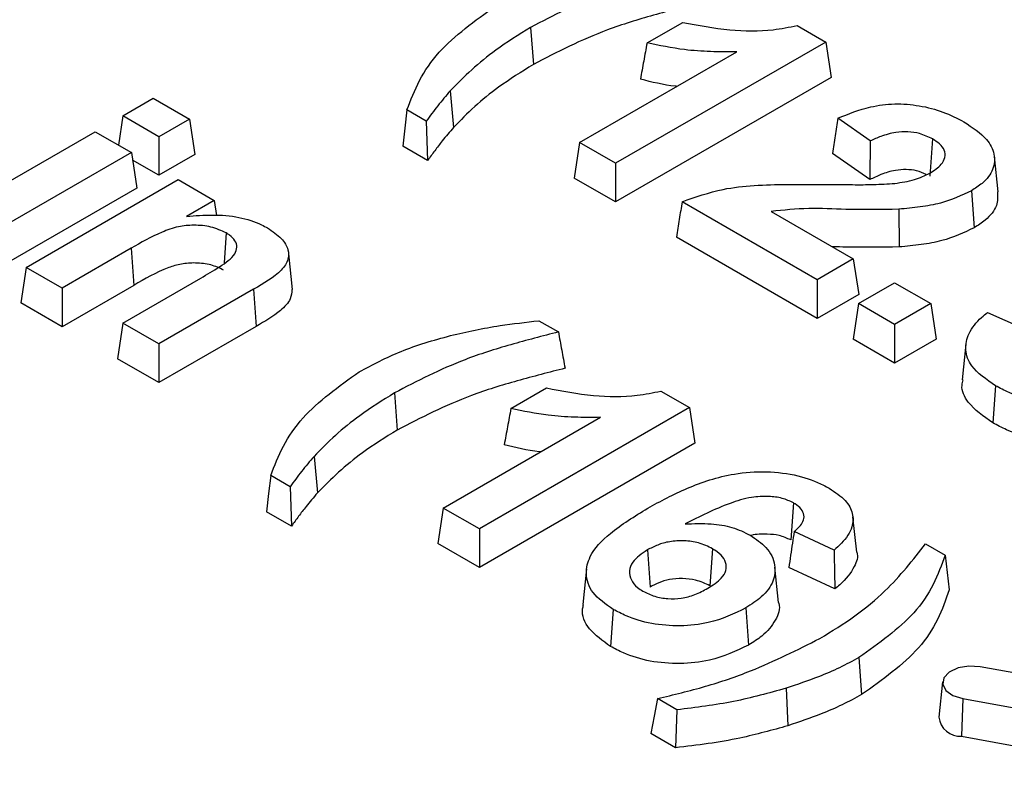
# Model space of a CAD drawing. Header units: inches. Extents: x 0.3 to 33.8, y 0.2 to 21.7.
# Tile 172 of 192: x 30.2764 to 30.3216, y 18.8094 to 18.8446. Entities that reach past the tile are written whole.
import ezdxf

# ---------------------------------------------------------------- set-up
doc = ezdxf.new("R2010")
doc.units = ezdxf.units.IN
doc.header["$MEASUREMENT"] = 0

msp = doc.modelspace()

# ---------------------------------------------------------------- linework, layer by layer
at = {"color": 7, "linetype": 'Continuous', "lineweight": 25}
for p, q in [((30.29986964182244, 18.8442753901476), (30.29999350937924, 18.84257095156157)), ((30.30521628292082, 18.84355938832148), (30.3068533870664, 18.84450446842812)), ((30.31210364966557, 18.84436025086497), (30.31342131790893, 18.84359957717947)), ((30.31342131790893, 18.84359957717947), (30.30376927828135, 18.8380275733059)), ((30.31342131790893, 18.84359957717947), (30.31366877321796, 18.8419664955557)), ((30.3021129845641, 18.83898373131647), (30.30933901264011, 18.84315522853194)), ((30.31366877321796, 18.8419664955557), (30.30376927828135, 18.83625163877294)), ((30.28113548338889, 18.84020834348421), (30.28253794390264, 18.84101796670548)), ((30.28253794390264, 18.84101796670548), (30.28419423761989, 18.84006180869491)), ((30.29617655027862, 18.84136112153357), (30.29633077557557, 18.83968032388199)), ((30.28113548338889, 18.84020834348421), (30.28093233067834, 18.83886763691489)), ((30.28279177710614, 18.83925218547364), (30.28113548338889, 18.84020834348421)), ((30.29507771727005, 18.83996787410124), (30.29418561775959, 18.84048287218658)), ((30.31546697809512, 18.83905456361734), (30.31397724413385, 18.8401012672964)), ((30.28419423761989, 18.84006180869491), (30.28279177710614, 18.83925218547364)), ((30.28419423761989, 18.84006180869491), (30.28444169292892, 18.83842872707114)), ((30.27288590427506, 18.83544596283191), (30.27987269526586, 18.83947935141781)), ((30.27987269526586, 18.83947935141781), (30.28152898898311, 18.83852319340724)), ((30.28279177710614, 18.83925218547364), (30.28279177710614, 18.83747625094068)), ((30.29513894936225, 18.83815659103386), (30.29399669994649, 18.83881599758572)), ((30.3021129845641, 18.83898373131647), (30.30186552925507, 18.8373506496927)), ((30.30376927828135, 18.8380275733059), (30.3021129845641, 18.83898373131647)), ((30.31833008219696, 18.83914671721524), (30.31820604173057, 18.83744223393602)), ((30.28152898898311, 18.83852319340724), (30.2745421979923, 18.83448980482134)), ((30.28152898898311, 18.83852319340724), (30.28177644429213, 18.83689011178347)), ((30.28444169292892, 18.83842872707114), (30.28279177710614, 18.83747625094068)), ((30.31544560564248, 18.83727738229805), (30.31372826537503, 18.83848400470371)), ((30.32134340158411, 18.83671164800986), (30.32116876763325, 18.83833838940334)), ((30.28279177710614, 18.83747625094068), (30.28158178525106, 18.83817476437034)), ((30.30376927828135, 18.8380275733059), (30.30376927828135, 18.83625163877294)), ((30.2766934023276, 18.83324794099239), (30.2836801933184, 18.83728132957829)), ((30.2836801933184, 18.83728132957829), (30.28533648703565, 18.83632517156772)), ((30.30376927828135, 18.83625163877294), (30.30186552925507, 18.8373506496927)), ((30.28177644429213, 18.83689011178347), (30.2745421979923, 18.83271387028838)), ((30.32011709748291, 18.83676796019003), (30.3202406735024, 18.83506333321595)), ((30.28533648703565, 18.83632517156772), (30.28406219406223, 18.83558953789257)), ((30.28533648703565, 18.83632517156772), (30.28544082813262, 18.83563657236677)), ((30.3130341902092, 18.8326790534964), (30.30682711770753, 18.83626232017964)), ((30.31091493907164, 18.83581478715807), (30.31469048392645, 18.83363521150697)), ((30.31677608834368, 18.83591742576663), (30.31679806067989, 18.83418412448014)), ((30.28588748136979, 18.83482757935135), (30.28578823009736, 18.83345265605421)), ((30.3130341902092, 18.83090311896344), (30.30656144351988, 18.83463975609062)), ((30.28152011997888, 18.83412202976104), (30.27834969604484, 18.83229178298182)), ((30.28152011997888, 18.83412202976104), (30.28164357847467, 18.83241736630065)), ((30.28892983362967, 18.83223573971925), (30.28875517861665, 18.83386599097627)), ((30.31469048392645, 18.83363521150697), (30.3130341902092, 18.8326790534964)), ((30.31469048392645, 18.83363521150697), (30.31493793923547, 18.8320021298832)), ((30.2766934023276, 18.83324794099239), (30.27644594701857, 18.83161485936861)), ((30.27834969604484, 18.83229178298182), (30.2766934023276, 18.83324794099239)), ((30.28164357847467, 18.83241736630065), (30.27834969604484, 18.83051584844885)), ((30.28113548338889, 18.83068358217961), (30.28472406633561, 18.83275522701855)), ((30.3130341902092, 18.8326790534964), (30.3130341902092, 18.83090311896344)), ((30.31493156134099, 18.83158372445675), (30.31658785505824, 18.83253988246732)), ((30.31658785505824, 18.83253988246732), (30.31824414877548, 18.83158372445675)), ((30.27834969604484, 18.83229178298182), (30.27834969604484, 18.83051584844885)), ((30.28714134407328, 18.83223837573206), (30.28279177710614, 18.82972742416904)), ((30.28714134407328, 18.83223837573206), (30.28726558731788, 18.83053416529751)), ((30.31493793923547, 18.8320021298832), (30.3130341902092, 18.83090311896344)), ((30.27834969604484, 18.83051584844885), (30.27644594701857, 18.83161485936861)), ((30.31493156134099, 18.83158372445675), (30.31468410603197, 18.82995064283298)), ((30.31658785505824, 18.83062756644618), (30.31493156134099, 18.83158372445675)), ((30.31824414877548, 18.83158372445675), (30.31658785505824, 18.83062756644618)), ((30.31824414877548, 18.83158372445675), (30.31849160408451, 18.82995064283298)), ((30.32084916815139, 18.83117119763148), (30.32243940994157, 18.83046412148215)), ((30.28113548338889, 18.83068358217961), (30.28088802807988, 18.82905050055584)), ((30.28279177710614, 18.82972742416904), (30.28113548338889, 18.83068358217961)), ((30.30024688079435, 18.83079481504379), (30.30114223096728, 18.83027794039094)), ((30.31658785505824, 18.83062756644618), (30.31658785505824, 18.82885163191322)), ((30.28726558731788, 18.83053416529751), (30.28279177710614, 18.82795148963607)), ((30.28279177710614, 18.82972742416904), (30.28279177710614, 18.82795148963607)), ((30.31658785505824, 18.82885163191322), (30.31468410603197, 18.82995064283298)), ((30.31849160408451, 18.82995064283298), (30.31658785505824, 18.82885163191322)), ((30.31986254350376, 18.82971100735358), (30.31968798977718, 18.8280841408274)), ((30.28279177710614, 18.82795148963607), (30.28088802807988, 18.82905050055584)), ((30.29361446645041, 18.82747622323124), (30.29373833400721, 18.82577178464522)), ((30.29896110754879, 18.82676022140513), (30.30059821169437, 18.82770530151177)), ((30.30584847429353, 18.82756108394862), (30.3071661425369, 18.82680041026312)), ((30.32122061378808, 18.8278066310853), (30.32109736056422, 18.82610181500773)), ((30.3071661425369, 18.82680041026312), (30.29751410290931, 18.82122840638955)), ((30.3071661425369, 18.82680041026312), (30.30741359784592, 18.82516732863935)), ((30.29585780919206, 18.82218456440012), (30.30308383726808, 18.82635606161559)), ((30.30741359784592, 18.82516732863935), (30.29751410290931, 18.81945247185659)), ((30.28992137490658, 18.82456195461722), (30.29007560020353, 18.82288115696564)), ((30.28882254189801, 18.82316870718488), (30.28793044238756, 18.82368370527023)), ((30.28888377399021, 18.82135742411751), (30.28774152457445, 18.82201683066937)), ((30.29585780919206, 18.82218456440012), (30.29561035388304, 18.82055148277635)), ((30.29751410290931, 18.82122840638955), (30.29585780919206, 18.82218456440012)), ((30.31193920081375, 18.82242581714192), (30.31181403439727, 18.82072205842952)), ((30.3148457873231, 18.82016014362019), (30.3146711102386, 18.82178676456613)), ((30.29751410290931, 18.82122840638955), (30.29751410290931, 18.81945247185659)), ((30.3138041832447, 18.82025322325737), (30.31196986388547, 18.82110335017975)), ((30.29751410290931, 18.81945247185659), (30.29561035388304, 18.82055148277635)), ((30.30523189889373, 18.82026202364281), (30.30535516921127, 18.8185572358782)), ((30.30822608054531, 18.82031990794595), (30.30810172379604, 18.81861562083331)), ((30.31800652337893, 18.82054239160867), (30.3189024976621, 18.82002515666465)), ((30.30243653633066, 18.81938827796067), (30.3022618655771, 18.8177609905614)), ((30.31126071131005, 18.81784926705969), (30.31108597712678, 18.81947700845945)), ((30.31384073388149, 18.81847366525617), (30.31172876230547, 18.81945247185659)), ((30.30366277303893, 18.81753236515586), (30.3035386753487, 18.81582802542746)), ((30.30975671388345, 18.81759891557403), (30.30988053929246, 18.81589442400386)), ((30.31494700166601, 18.81531992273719), (30.31507023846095, 18.8136151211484)), ((30.3334171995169, 18.81254417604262), (30.32051250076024, 18.81489134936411)), ((30.31160392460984, 18.81390836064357), (30.31168711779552, 18.81218640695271)), ((30.31879183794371, 18.81420909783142), (30.31861719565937, 18.81258226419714)), ((30.30658342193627, 18.81291556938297), (30.30569217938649, 18.81343007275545)), ((30.31971614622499, 18.81343222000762), (30.31966356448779, 18.81170279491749)), ((30.31971614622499, 18.81343222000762), (30.33262084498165, 18.81108504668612)), ((30.30652518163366, 18.81117325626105), (30.3053829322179, 18.81183266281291)), ((30.31966356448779, 18.81170279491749), (30.33256826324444, 18.809355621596))]:
    msp.add_line(p, q, dxfattribs=at)
at = {"color": 7, "linetype": 'Continuous', "lineweight": 25, "flags": 128}
for points in [[(30.29418561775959, 18.84048287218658), (30.29409113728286, 18.83964944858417), (30.29399669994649, 18.83881599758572)], [(30.29507771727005, 18.83996787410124), (30.29510828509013, 18.83906225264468), (30.29513894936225, 18.83815659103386)], [(30.28793044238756, 18.82368370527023), (30.28783596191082, 18.82285028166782), (30.28774152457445, 18.82201683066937)], [(30.28882254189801, 18.82316870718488), (30.2888531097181, 18.82226308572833), (30.28888377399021, 18.82135742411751)], [(30.3189024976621, 18.82002515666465), (30.31899623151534, 18.81922593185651), (30.31908992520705, 18.81842672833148)], [(30.32051250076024, 18.81489134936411), (30.31999856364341, 18.81492377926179), (30.31950224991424, 18.81484020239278), (30.31909911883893, 18.81465334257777), (30.31885054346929, 18.8143916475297), (30.318794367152, 18.81409495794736), (30.31893914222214, 18.81380844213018), (30.31926282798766, 18.81357571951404), (30.31971614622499, 18.81343222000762)], [(30.30569217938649, 18.81343007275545), (30.30553757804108, 18.81263135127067), (30.3053829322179, 18.81183266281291)], [(30.30658342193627, 18.81291556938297), (30.30655432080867, 18.8120444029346), (30.30652518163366, 18.81117325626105)]]:
    msp.add_lwpolyline(points, dxfattribs=at)
at = {"color": 7, "linetype": 'Continuous', "lineweight": 25}
msp.add_arc((30.31960591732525, 18.81269641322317), 0.000995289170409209, 186.5857051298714, 273.3204306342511, dxfattribs=at)
for points, knots in [([(30.30739740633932, 18.8470771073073), (30.30666480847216, 18.84688724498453), (30.30519901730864, 18.84650736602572), (30.30255216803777, 18.8456717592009), (30.30091099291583, 18.84481745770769), (30.29986964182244, 18.8442753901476)], [0, 0, 0, 0, 0.2674999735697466, 0.5352173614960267, 1, 1, 1, 1]), ([(30.29418561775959, 18.84048287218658), (30.29436076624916, 18.84093623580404), (30.29471121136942, 18.8418433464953), (30.29585215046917, 18.84352935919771), (30.29730570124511, 18.84457392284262), (30.29825115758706, 18.84525335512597)], [0, 0, 0, 0, 0.2588522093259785, 0.5179233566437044, 1, 1, 1, 1]), ([(30.30770369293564, 18.84541006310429), (30.30696958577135, 18.84522228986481), (30.30550083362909, 18.84484660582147), (30.30278095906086, 18.84401172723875), (30.301086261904, 18.84313577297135), (30.29999350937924, 18.84257095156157)], [0, 0, 0, 0, 0.2619561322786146, 0.5241041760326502, 1, 1, 1, 1]), ([(30.29986964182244, 18.8442753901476), (30.29932314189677, 18.84393430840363), (30.29834078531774, 18.8433211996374), (30.2971304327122, 18.84233243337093), (30.29649531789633, 18.84168571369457), (30.29617655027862, 18.84136112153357)], [0, 0, 0, 0, 0.3844399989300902, 0.6910470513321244, 1, 1, 1, 1]), ([(30.3068533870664, 18.84450446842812), (30.30756450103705, 18.84436869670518), (30.30890807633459, 18.84411217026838), (30.31075698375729, 18.84408062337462), (30.31174482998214, 18.84428574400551), (30.31210364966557, 18.84436025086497)], [0, 0, 0, 0, 0.4172336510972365, 0.7883192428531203, 1, 1, 1, 1]), ([(30.30521628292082, 18.84355938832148), (30.30516537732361, 18.84328164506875), (30.30506356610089, 18.84272615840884), (30.30496220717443, 18.84217087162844), (30.30491152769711, 18.84189322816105)], [0, 0, 0, 0, 0.4999998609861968, 1, 1, 1, 1]), ([(30.30933901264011, 18.84315522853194), (30.30893734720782, 18.84315207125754), (30.30813296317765, 18.84314574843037), (30.30673013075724, 18.84324483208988), (30.30578312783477, 18.84344160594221), (30.30521628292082, 18.84355938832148)], [0, 0, 0, 0, 0.2859096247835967, 0.5725689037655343, 1, 1, 1, 1]), ([(30.29999350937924, 18.84257095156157), (30.29944715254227, 18.84222976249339), (30.29847082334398, 18.84162006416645), (30.29727174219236, 18.84063881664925), (30.29664521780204, 18.84000062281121), (30.29633077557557, 18.83968032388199)], [0, 0, 0, 0, 0.3876099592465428, 0.692651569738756, 0.9999999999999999, 0.9999999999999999, 0.9999999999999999, 0.9999999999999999]), ([(30.30658002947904, 18.8415625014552), (30.30655982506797, 18.84156453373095), (30.30598012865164, 18.84162284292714), (30.30543635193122, 18.84176043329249), (30.30491152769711, 18.84189322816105)], [0, 0, 0, 0, 0.03485343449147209, 1, 1, 1, 1]), ([(30.29617655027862, 18.84136112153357), (30.29598149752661, 18.84113239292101), (30.29559090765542, 18.84067436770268), (30.2952489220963, 18.84020356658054), (30.29507771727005, 18.83996787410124)], [0, 0, 0, 0, 0.4993799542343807, 1, 1, 1, 1]), ([(30.31397724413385, 18.8401012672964), (30.31445994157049, 18.84029732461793), (30.31525352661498, 18.84061965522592), (30.31659112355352, 18.84079548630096), (30.3177493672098, 18.84069651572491), (30.31885234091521, 18.84040951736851), (30.31946075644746, 18.84009454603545), (30.3197715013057, 18.83993367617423)], [0, 0, 0, 0, 0.2717156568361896, 0.4467176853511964, 0.622091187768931, 0.8069851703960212, 1, 1, 1, 1]), ([(30.31397724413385, 18.8401012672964), (30.31393569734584, 18.83983176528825), (30.31385260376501, 18.83929276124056), (30.31376971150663, 18.83875359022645), (30.31372826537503, 18.83848400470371)], [0, 0, 0, 0, 0.4999999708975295, 1, 1, 1, 1]), ([(30.29633077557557, 18.83968032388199), (30.29615284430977, 18.83947228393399), (30.29585012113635, 18.83911833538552), (30.29546398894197, 18.83860728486), (30.29524730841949, 18.83830683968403), (30.29513894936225, 18.83815659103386)], [0, 0, 0, 0, 0.4161566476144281, 0.7080276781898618, 1, 1, 1, 1]), ([(30.3197715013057, 18.83993367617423), (30.32015982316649, 18.83967882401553), (30.32081932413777, 18.83924599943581), (30.32121935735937, 18.83845546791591), (30.32116108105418, 18.83774272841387), (30.3207303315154, 18.83716099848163), (30.32028766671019, 18.83687728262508), (30.32011709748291, 18.83676796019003)], [0, 0, 0, 0, 0.2830854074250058, 0.4807741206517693, 0.6783583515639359, 0.8760638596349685, 1, 1, 1, 1]), ([(30.31833008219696, 18.83914671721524), (30.31814014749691, 18.83924012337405), (30.31780838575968, 18.83940327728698), (30.31719488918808, 18.83948842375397), (30.31656825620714, 18.83945424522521), (30.31598330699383, 18.83928825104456), (30.31562577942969, 18.83912643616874), (30.31546697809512, 18.83905456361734)], [0, 0, 0, 0, 0.2303493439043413, 0.4023545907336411, 0.5742820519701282, 0.8109108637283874, 1, 1, 1, 1]), ([(30.31546697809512, 18.83905456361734), (30.31546428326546, 18.83883943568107), (30.3154592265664, 18.83843575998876), (30.31545218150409, 18.83784332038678), (30.31544779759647, 18.83746602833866), (30.31544560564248, 18.83727738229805)], [0, 0, 0, 0, 0.3632546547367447, 0.6816272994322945, 1, 1, 1, 1]), ([(30.31820398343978, 18.83757569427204), (30.31839984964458, 18.83770335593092), (30.31872414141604, 18.83791472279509), (30.31892630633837, 18.83829659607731), (30.31889745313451, 18.83862751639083), (30.3186795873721, 18.83892201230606), (30.31844460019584, 18.83907309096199), (30.31833008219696, 18.83914671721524)], [0, 0, 0, 0, 0.2845587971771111, 0.4711383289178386, 0.6584573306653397, 0.8335535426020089, 1, 1, 1, 1]), ([(30.31803960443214, 18.83750766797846), (30.31789864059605, 18.83757437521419), (30.31762889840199, 18.83770202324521), (30.31711129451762, 18.83775424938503), (30.31653519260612, 18.83770726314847), (30.31597013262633, 18.83753006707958), (30.31561297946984, 18.83735801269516), (30.31544560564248, 18.83727738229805)], [0, 0, 0, 0, 0.184447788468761, 0.3529511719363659, 0.5213910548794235, 0.7757079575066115, 1, 1, 1, 1]), ([(30.3165957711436, 18.83710574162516), (30.31674898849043, 18.83712793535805), (30.31705579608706, 18.83717237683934), (30.31762735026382, 18.8373007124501), (30.31797726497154, 18.83746757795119), (30.31820398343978, 18.83757569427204)], [0, 0, 0, 0, 0.2599282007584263, 0.5204890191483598, 1, 1, 1, 1]), ([(30.30682711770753, 18.83626232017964), (30.30743865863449, 18.83647867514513), (30.30889662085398, 18.83699448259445), (30.31126173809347, 18.83706813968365), (30.31284066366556, 18.83705908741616), (30.31344325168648, 18.83705563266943)], [0, 0, 0, 0, 0.3088018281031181, 0.7362081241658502, 0.9999999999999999, 0.9999999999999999, 0.9999999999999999, 0.9999999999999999]), ([(30.31344325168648, 18.83705563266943), (30.31384463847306, 18.83705228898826), (30.31457057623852, 18.83704624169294), (30.31562408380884, 18.83704400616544), (30.31627142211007, 18.83708513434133), (30.3165957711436, 18.83710574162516)], [0, 0, 0, 0, 0.3815989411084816, 0.6901499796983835, 1, 1, 1, 1]), ([(30.32011709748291, 18.83676796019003), (30.3196638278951, 18.83655520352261), (30.31895421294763, 18.83622212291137), (30.31775764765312, 18.83600747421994), (30.31710581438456, 18.83594767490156), (30.31677608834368, 18.83591742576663)], [0, 0, 0, 0, 0.4663153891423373, 0.7300387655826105, 1, 1, 1, 1]), ([(30.32131485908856, 18.83671248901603), (30.32132076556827, 18.83650470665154), (30.3213337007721, 18.83604966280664), (30.32087976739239, 18.83547603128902), (30.32041862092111, 18.8351782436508), (30.3202406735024, 18.83506333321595)], [0, 0, 0, 0, 0.3403980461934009, 0.7454724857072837, 1, 1, 1, 1]), ([(30.30682711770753, 18.83626232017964), (30.30678277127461, 18.83599194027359), (30.30669407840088, 18.83545118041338), (30.3066056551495, 18.83491023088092), (30.30656144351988, 18.83463975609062)], [0, 0, 0, 0, 0.499999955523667, 1, 1, 1, 1]), ([(30.28406219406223, 18.83558953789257), (30.28446102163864, 18.83562133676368), (30.28526418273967, 18.83568537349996), (30.28648300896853, 18.83558699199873), (30.28731471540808, 18.83531491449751), (30.28769501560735, 18.83510724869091), (30.28778650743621, 18.83505728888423)], [0, 0, 0, 0, 0.3014686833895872, 0.6070992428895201, 0.9054767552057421, 1, 1, 1, 1]), ([(30.31677608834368, 18.83591742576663), (30.31596850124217, 18.83590360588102), (30.3145901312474, 18.83588001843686), (30.31262760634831, 18.83599341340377), (30.31148885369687, 18.83587464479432), (30.31091493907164, 18.83581478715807)], [0, 0, 0, 0, 0.4123866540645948, 0.7038514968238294, 1, 1, 1, 1]), ([(30.28588748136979, 18.83482757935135), (30.28566387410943, 18.83493060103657), (30.28522957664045, 18.83513069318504), (30.28442509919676, 18.83520660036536), (30.28362837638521, 18.83512999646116), (30.28262696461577, 18.8347618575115), (30.28197125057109, 18.83438281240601), (30.28152011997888, 18.83412202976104)], [0, 0, 0, 0, 0.1644454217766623, 0.3193913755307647, 0.4586280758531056, 0.6275366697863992, 1, 1, 1, 1]), ([(30.28472406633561, 18.83275522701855), (30.28501089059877, 18.83292456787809), (30.28558707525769, 18.83326474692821), (30.28625598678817, 18.83372542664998), (30.28640327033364, 18.83417129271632), (30.28631676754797, 18.8344744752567), (30.28610686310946, 18.8346918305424), (30.28593934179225, 18.83479548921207), (30.28588748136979, 18.83482757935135)], [0, 0, 0, 0, 0.2893223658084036, 0.5812029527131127, 0.7044129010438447, 0.8280589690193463, 0.946771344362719, 1, 1, 1, 1]), ([(30.28778650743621, 18.83505728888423), (30.28801552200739, 18.83490141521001), (30.2884485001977, 18.8346067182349), (30.2887576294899, 18.83409524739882), (30.28876682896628, 18.83358291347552), (30.28830881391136, 18.83291088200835), (30.28761440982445, 18.83251087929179), (30.28714134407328, 18.83223837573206)], [0, 0, 0, 0, 0.1865621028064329, 0.3527169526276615, 0.4857985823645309, 0.6496980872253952, 0.9999999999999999, 0.9999999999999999, 0.9999999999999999, 0.9999999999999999]), ([(30.3202406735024, 18.83506333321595), (30.31976859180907, 18.83484196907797), (30.31903437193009, 18.83449768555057), (30.31780120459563, 18.83427623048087), (30.31713501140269, 18.83421506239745), (30.31679806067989, 18.83418412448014)], [0, 0, 0, 0, 0.4709066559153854, 0.732392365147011, 1, 1, 1, 1]), ([(30.31679806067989, 18.83418412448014), (30.31598997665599, 18.83417361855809), (30.3149661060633, 18.83416030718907), (30.3139433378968, 18.83418562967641), (30.31372778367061, 18.83419096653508)], [0, 0, 0, 0, 0.7892442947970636, 1, 1, 1, 1]), ([(30.28576440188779, 18.83312256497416), (30.28557819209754, 18.83321046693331), (30.28520406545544, 18.83338707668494), (30.28449826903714, 18.83346849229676), (30.28381826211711, 18.83341995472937), (30.28279275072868, 18.83310339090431), (30.28214255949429, 18.83271524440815), (30.28164357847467, 18.83241736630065)], [0, 0, 0, 0, 0.1462529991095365, 0.293846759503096, 0.4281624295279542, 0.5611505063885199, 0.9999999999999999, 0.9999999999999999, 0.9999999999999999, 0.9999999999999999]), ([(30.28890093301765, 18.83223743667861), (30.28889196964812, 18.83208771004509), (30.28887118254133, 18.8317404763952), (30.28828891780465, 18.83113772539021), (30.28765894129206, 18.83076616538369), (30.28726558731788, 18.83053416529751)], [0, 0, 0, 0, 0.2216323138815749, 0.5139913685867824, 0.9999999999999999, 0.9999999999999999, 0.9999999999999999, 0.9999999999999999]), ([(30.32122061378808, 18.8278066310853), (30.32080197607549, 18.8280947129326), (30.32009794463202, 18.82857918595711), (30.31978588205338, 18.82945998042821), (30.31995092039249, 18.83023746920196), (30.3203967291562, 18.83080452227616), (30.32075867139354, 18.83109785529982), (30.32084916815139, 18.83117119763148)], [0, 0, 0, 0, 0.2997070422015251, 0.5040233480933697, 0.7079284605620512, 0.9269730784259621, 0.9999999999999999, 0.9999999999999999, 0.9999999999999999, 0.9999999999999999]), ([(30.29619271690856, 18.830108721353), (30.29656463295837, 18.83019633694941), (30.29730866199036, 18.83037161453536), (30.29865844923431, 18.83061448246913), (30.29964993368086, 18.8307270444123), (30.30024688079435, 18.83079481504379)], [0, 0, 0, 0, 0.2845467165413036, 0.5692441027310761, 1, 1, 1, 1]), ([(30.30114223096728, 18.83027794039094), (30.30040963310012, 18.83008807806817), (30.29894384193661, 18.82970819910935), (30.29629699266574, 18.82887259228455), (30.29465581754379, 18.82801829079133), (30.29361446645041, 18.82747622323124)], [0, 0, 0, 0, 0.2674999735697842, 0.5352173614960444, 1, 1, 1, 1]), ([(30.30114223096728, 18.83027794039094), (30.30119322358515, 18.83000012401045), (30.30129520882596, 18.82944449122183), (30.30139741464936, 18.82888876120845), (30.3014485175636, 18.82861089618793)], [0, 0, 0, 0, 0.4999999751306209, 1, 1, 1, 1]), ([(30.29199598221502, 18.82845418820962), (30.29261720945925, 18.8287795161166), (30.29355848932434, 18.82927245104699), (30.29501169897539, 18.82979195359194), (30.29579772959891, 18.83000277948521), (30.29619271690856, 18.830108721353)], [0, 0, 0, 0, 0.491259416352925, 0.7443533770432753, 1, 1, 1, 1]), ([(30.28793044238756, 18.82368370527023), (30.28810559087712, 18.82413706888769), (30.28845603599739, 18.82504417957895), (30.28959697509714, 18.82673019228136), (30.29105052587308, 18.82777475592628), (30.29199598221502, 18.82845418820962)], [0, 0, 0, 0, 0.2588522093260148, 0.5179233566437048, 1, 1, 1, 1]), ([(30.3014485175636, 18.82861089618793), (30.30071441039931, 18.82842312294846), (30.29924565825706, 18.82804743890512), (30.29652578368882, 18.8272125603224), (30.29483108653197, 18.826336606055), (30.29373833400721, 18.82577178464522)], [0, 0, 0, 0, 0.2619561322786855, 0.5241041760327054, 1, 1, 1, 1]), ([(30.32109736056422, 18.82610181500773), (30.32067202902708, 18.82640148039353), (30.31995609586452, 18.8269058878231), (30.31962085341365, 18.82765093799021), (30.31971245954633, 18.82799620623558), (30.31973494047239, 18.82808093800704)], [0, 0, 0, 0, 0.5248138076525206, 0.883385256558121, 1, 1, 1, 1]), ([(30.29361446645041, 18.82747622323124), (30.29306796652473, 18.82713514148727), (30.29208560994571, 18.82652203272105), (30.29087525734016, 18.82553326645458), (30.2902401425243, 18.82488654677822), (30.28992137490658, 18.82456195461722)], [0, 0, 0, 0, 0.3844399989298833, 0.6910470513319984, 0.9999999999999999, 0.9999999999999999, 0.9999999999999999, 0.9999999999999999]), ([(30.30059821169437, 18.82770530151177), (30.301309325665, 18.82756952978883), (30.30265290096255, 18.82731300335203), (30.30450180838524, 18.82728145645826), (30.3054896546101, 18.82748657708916), (30.30584847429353, 18.82756108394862)], [0, 0, 0, 0, 0.4172336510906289, 0.7883192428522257, 1, 1, 1, 1]), ([(30.3250042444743, 18.82703596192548), (30.32442440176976, 18.82702359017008), (30.32330242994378, 18.82699965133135), (30.32201882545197, 18.8273807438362), (30.32142354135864, 18.82769835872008), (30.32122061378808, 18.8278066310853)], [0, 0, 0, 0, 0.4134757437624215, 0.8000585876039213, 1, 1, 1, 1]), ([(30.29896110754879, 18.82676022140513), (30.29891020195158, 18.82648247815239), (30.29880839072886, 18.82592699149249), (30.29870703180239, 18.82537170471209), (30.29865635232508, 18.8250940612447)], [0, 0, 0, 0, 0.4999998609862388, 1, 1, 1, 1]), ([(30.30308383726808, 18.82635606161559), (30.30268217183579, 18.82635290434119), (30.30187778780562, 18.82634658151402), (30.30047495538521, 18.82644566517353), (30.29952795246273, 18.82664243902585), (30.29896110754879, 18.82676022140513)], [0, 0, 0, 0, 0.2859096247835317, 0.5725689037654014, 1, 1, 1, 1]), ([(30.32502780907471, 18.82530274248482), (30.32441880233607, 18.82529038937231), (30.32324684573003, 18.82526661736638), (30.32191637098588, 18.82566468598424), (30.32130325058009, 18.82599192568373), (30.32109736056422, 18.82610181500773)], [0, 0, 0, 0, 0.4181083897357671, 0.8045968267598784, 1, 1, 1, 1]), ([(30.29373833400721, 18.82577178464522), (30.29319197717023, 18.82543059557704), (30.29221564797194, 18.8248208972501), (30.29101656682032, 18.8238396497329), (30.29039004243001, 18.82320145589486), (30.29007560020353, 18.82288115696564)], [0, 0, 0, 0, 0.3876099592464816, 0.6926515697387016, 1, 1, 1, 1]), ([(30.300324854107, 18.82476333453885), (30.30030464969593, 18.8247653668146), (30.2997249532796, 18.82482367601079), (30.29918117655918, 18.82496126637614), (30.29865635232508, 18.8250940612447)], [0, 0, 0, 0, 0.03485343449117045, 1, 1, 1, 1]), ([(30.28992137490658, 18.82456195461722), (30.28972632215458, 18.82433322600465), (30.28933573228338, 18.82387520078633), (30.28899374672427, 18.82340439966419), (30.28882254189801, 18.82316870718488)], [0, 0, 0, 0, 0.4993799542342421, 1, 1, 1, 1]), ([(30.30524664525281, 18.82218282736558), (30.30583303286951, 18.82250013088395), (30.30701119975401, 18.82313765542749), (30.30888229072, 18.82376562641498), (30.31069942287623, 18.8238999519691), (30.31214773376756, 18.82372121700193), (30.31307383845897, 18.82337729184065), (30.3134960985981, 18.82314398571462), (30.31358445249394, 18.82309516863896)], [0, 0, 0, 0, 0.2523014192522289, 0.5069226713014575, 0.6616647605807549, 0.8166215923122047, 0.9616298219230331, 1, 1, 1, 1]), ([(30.31358445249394, 18.82309516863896), (30.31385269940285, 18.82291725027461), (30.3143595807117, 18.82258105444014), (30.31470223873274, 18.82194470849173), (30.3146756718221, 18.82125493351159), (30.31429383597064, 18.82068447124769), (30.31392327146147, 18.82035810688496), (30.3138041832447, 18.82025322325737)], [0, 0, 0, 0, 0.2248042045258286, 0.4247916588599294, 0.6243761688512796, 0.8792858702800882, 1, 1, 1, 1]), ([(30.29007560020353, 18.82288115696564), (30.28989766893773, 18.82267311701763), (30.28959494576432, 18.82231916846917), (30.28920881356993, 18.82180811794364), (30.28899213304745, 18.82150767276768), (30.28888377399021, 18.82135742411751)], [0, 0, 0, 0, 0.4161566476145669, 0.7080276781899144, 0.9999999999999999, 0.9999999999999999, 0.9999999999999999, 0.9999999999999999]), ([(30.31193920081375, 18.82242581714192), (30.31177288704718, 18.82250413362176), (30.31144308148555, 18.82265943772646), (30.31075211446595, 18.822741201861), (30.30990564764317, 18.82269237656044), (30.30895220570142, 18.82239128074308), (30.30795839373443, 18.82196191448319), (30.30729588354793, 18.82162576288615), (30.30696323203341, 18.82145697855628)], [0, 0, 0, 0, 0.1097526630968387, 0.217643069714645, 0.3551485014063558, 0.5431347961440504, 0.7706044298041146, 1, 1, 1, 1]), ([(30.30366277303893, 18.81753236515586), (30.30331374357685, 18.81777685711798), (30.30263150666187, 18.81825475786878), (30.30235320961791, 18.81914486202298), (30.3025757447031, 18.82010123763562), (30.30357217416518, 18.82114714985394), (30.30464294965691, 18.82180943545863), (30.30524664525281, 18.82218282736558)], [0, 0, 0, 0, 0.1756792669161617, 0.3433947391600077, 0.4904296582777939, 0.7127078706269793, 1, 1, 1, 1]), ([(30.31196986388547, 18.82110335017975), (30.31213557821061, 18.82125297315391), (30.31239357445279, 18.82148591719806), (30.31244842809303, 18.82186244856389), (30.3123202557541, 18.82214760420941), (30.31210110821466, 18.82232395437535), (30.3119650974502, 18.82240952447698), (30.31193920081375, 18.82242581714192)], [0, 0, 0, 0, 0.3595294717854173, 0.5597419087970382, 0.7603264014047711, 0.9543658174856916, 1, 1, 1, 1]), ([(30.30696323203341, 18.82145697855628), (30.3073635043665, 18.82147209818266), (30.30809614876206, 18.82149977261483), (30.3091649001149, 18.8213288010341), (30.30968488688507, 18.82107380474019), (30.30994941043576, 18.82094408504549)], [0, 0, 0, 0, 0.3717223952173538, 0.6803875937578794, 1, 1, 1, 1]), ([(30.31196986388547, 18.82110335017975), (30.31194453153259, 18.82092905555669), (30.31189186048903, 18.82056666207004), (30.31181143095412, 18.82001640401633), (30.31175631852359, 18.8196404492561), (30.31172876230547, 18.81945247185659)], [0, 0, 0, 0, 0.3166158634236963, 0.6583078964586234, 1, 1, 1, 1]), ([(30.30822608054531, 18.82031990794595), (30.30801946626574, 18.82041924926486), (30.30763887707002, 18.8206022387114), (30.30692541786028, 18.82070251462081), (30.30626516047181, 18.82066597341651), (30.30568594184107, 18.82050183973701), (30.30538383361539, 18.82034227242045), (30.30523189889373, 18.82026202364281)], [0, 0, 0, 0, 0.2367256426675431, 0.4360551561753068, 0.6359937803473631, 0.8169358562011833, 1, 1, 1, 1]), ([(30.30994941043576, 18.82094408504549), (30.31021408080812, 18.82076468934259), (30.31079795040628, 18.82036893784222), (30.31114035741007, 18.81960605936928), (30.31106604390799, 18.81880731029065), (30.31056690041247, 18.81811858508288), (30.31000796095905, 18.8177600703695), (30.30975671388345, 18.81759891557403)], [0, 0, 0, 0, 0.1880838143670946, 0.4149176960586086, 0.6128476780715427, 0.8259724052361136, 0.9999999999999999, 0.9999999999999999, 0.9999999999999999, 0.9999999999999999]), ([(30.31181403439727, 18.82072205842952), (30.31164423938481, 18.82080032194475), (30.3113267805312, 18.82094664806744), (30.31068075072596, 18.82099778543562), (30.31021577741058, 18.82099484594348), (30.30998697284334, 18.82092690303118), (30.30997571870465, 18.82092356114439)], [0, 0, 0, 0, 0.3247621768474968, 0.6071946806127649, 0.9806792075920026, 1, 1, 1, 1]), ([(30.30523189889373, 18.82026202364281), (30.30497303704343, 18.82008745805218), (30.30455455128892, 18.81980524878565), (30.3043711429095, 18.819297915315), (30.30445985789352, 18.81889232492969), (30.30470155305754, 18.8185720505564), (30.30493763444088, 18.81842100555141), (30.30502665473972, 18.81836405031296)], [0, 0, 0, 0, 0.3194166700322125, 0.5163809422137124, 0.7128712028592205, 0.891731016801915, 1, 1, 1, 1]), ([(30.3080031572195, 18.81849886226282), (30.30823409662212, 18.81864636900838), (30.30860982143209, 18.81888635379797), (30.30887573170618, 18.81931525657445), (30.308854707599, 18.81968867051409), (30.30864585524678, 18.82004345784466), (30.3083670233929, 18.82022708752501), (30.30822608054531, 18.82031990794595)], [0, 0, 0, 0, 0.2868145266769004, 0.4666303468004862, 0.6473642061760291, 0.8217510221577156, 1, 1, 1, 1]), ([(30.31315336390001, 18.81619677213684), (30.31370540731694, 18.81653464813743), (30.31481014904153, 18.81721080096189), (30.31652449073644, 18.81864558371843), (30.31743129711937, 18.81980617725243), (30.31800652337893, 18.82054239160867)], [0, 0, 0, 0, 0.2675193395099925, 0.535356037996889, 1, 1, 1, 1]), ([(30.3138041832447, 18.82025322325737), (30.31381036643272, 18.81995659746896), (30.3138227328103, 18.81936334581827), (30.31383473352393, 18.81877022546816), (30.31384073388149, 18.81847366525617)], [0, 0, 0, 0, 0.4999999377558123, 1, 1, 1, 1]), ([(30.31484557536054, 18.82016011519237), (30.31484567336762, 18.82015987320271), (30.31493304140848, 18.81994415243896), (30.31472802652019, 18.81940092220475), (30.31430033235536, 18.81885166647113), (30.31391845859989, 18.8185375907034), (30.31384073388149, 18.81847366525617)], [0, 0, 0, 0, 0.0004109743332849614, 0.3663615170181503, 0.8710323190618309, 0.9999999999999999, 0.9999999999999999, 0.9999999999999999, 0.9999999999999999]), ([(30.3189024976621, 18.82002515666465), (30.31874117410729, 18.81956993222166), (30.31841837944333, 18.81865906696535), (30.31730803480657, 18.81699298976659), (30.31587112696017, 18.81597477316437), (30.31494700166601, 18.81531992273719)], [0, 0, 0, 0, 0.2628299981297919, 0.5259003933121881, 1, 1, 1, 1]), ([(30.30810172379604, 18.81861562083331), (30.30789259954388, 18.81871445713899), (30.30752459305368, 18.81888838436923), (30.30684736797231, 18.81896918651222), (30.30625417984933, 18.81892301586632), (30.30574986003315, 18.81876730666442), (30.30548551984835, 18.81862661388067), (30.30535516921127, 18.8185572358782)], [0, 0, 0, 0, 0.2583625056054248, 0.4546535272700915, 0.6516498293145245, 0.8282226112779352, 1, 1, 1, 1]), ([(30.30502665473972, 18.81836405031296), (30.30520103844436, 18.81827869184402), (30.30553446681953, 18.81811548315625), (30.30616479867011, 18.81800711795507), (30.30681942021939, 18.81802620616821), (30.30745591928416, 18.81820745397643), (30.30781328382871, 18.81839775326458), (30.3080031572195, 18.81849886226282)], [0, 0, 0, 0, 0.2011950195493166, 0.3846926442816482, 0.5690018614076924, 0.771003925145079, 0.9999999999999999, 0.9999999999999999, 0.9999999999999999, 0.9999999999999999]), ([(30.31908992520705, 18.81842672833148), (30.31893267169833, 18.81797114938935), (30.31861799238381, 18.81705949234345), (30.31750703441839, 18.81535288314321), (30.3160331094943, 18.81430177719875), (30.31507023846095, 18.8136151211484)], [0, 0, 0, 0, 0.2572513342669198, 0.5147845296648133, 1, 1, 1, 1]), ([(30.3035386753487, 18.81582802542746), (30.30318095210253, 18.8160843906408), (30.30248508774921, 18.81658308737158), (30.3021782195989, 18.81731342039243), (30.30228384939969, 18.81768863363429), (30.30230330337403, 18.81775773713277)], [0, 0, 0, 0, 0.4632527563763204, 0.9011465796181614, 1, 1, 1, 1]), ([(30.30975671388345, 18.81759891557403), (30.30921317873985, 18.8173361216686), (30.30832588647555, 18.81690712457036), (30.30673347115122, 18.81673756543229), (30.30540450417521, 18.81684213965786), (30.30436991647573, 18.81715529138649), (30.30385353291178, 18.8174306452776), (30.30366277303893, 18.81753236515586)], [0, 0, 0, 0, 0.3053906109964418, 0.4985339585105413, 0.6914462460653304, 0.8860155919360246, 0.9999999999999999, 0.9999999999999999, 0.9999999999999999, 0.9999999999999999]), ([(30.31124936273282, 18.81784782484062), (30.31125430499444, 18.81783536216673), (30.31135983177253, 18.81756926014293), (30.31113938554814, 18.81700923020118), (30.31062494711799, 18.81635980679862), (30.31009212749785, 18.81602670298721), (30.30988053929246, 18.81589442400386)], [0, 0, 0, 0, 0.01765742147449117, 0.3770198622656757, 0.7526081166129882, 1, 1, 1, 1]), ([(30.30569217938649, 18.81343007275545), (30.30643417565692, 18.81360871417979), (30.30791960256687, 18.81396634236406), (30.3104880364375, 18.81484782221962), (30.31212401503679, 18.8156758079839), (30.31315336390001, 18.81619677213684)], [0, 0, 0, 0, 0.2701209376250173, 0.5407640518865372, 1, 1, 1, 1]), ([(30.30988053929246, 18.81589442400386), (30.30931341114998, 18.81562122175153), (30.30838686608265, 18.81517487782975), (30.30672477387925, 18.81500163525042), (30.30533868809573, 18.81511312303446), (30.30426648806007, 18.81543961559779), (30.3037328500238, 18.81572440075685), (30.3035386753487, 18.81582802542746)], [0, 0, 0, 0, 0.3058529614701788, 0.4996869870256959, 0.6932939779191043, 0.8883989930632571, 1, 1, 1, 1]), ([(30.31494700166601, 18.81531992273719), (30.31465435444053, 18.81516082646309), (30.31406894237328, 18.81484256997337), (30.3129553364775, 18.81436403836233), (30.31210600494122, 18.81407765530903), (30.31160392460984, 18.81390836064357)], [0, 0, 0, 0, 0.2901196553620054, 0.5803559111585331, 1, 1, 1, 1]), ([(30.31160392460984, 18.81390836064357), (30.3108115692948, 18.81368765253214), (30.30920711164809, 18.81324073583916), (30.30746513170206, 18.81302484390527), (30.30658342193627, 18.81291556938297)], [0, 0, 0, 0, 0.4938462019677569, 1, 1, 1, 1]), ([(30.31507023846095, 18.8136151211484), (30.31477770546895, 18.81345596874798), (30.31419252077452, 18.81313759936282), (30.31306715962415, 18.81265208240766), (30.31220353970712, 18.81236066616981), (30.31168711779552, 18.81218640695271)], [0, 0, 0, 0, 0.2866636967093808, 0.5734437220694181, 1, 1, 1, 1]), ([(30.31168711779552, 18.81218640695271), (30.31096138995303, 18.81198357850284), (30.3097776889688, 18.81165275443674), (30.30802527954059, 18.81134959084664), (30.30702637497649, 18.81123217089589), (30.30652518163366, 18.81117325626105)], [0, 0, 0, 0, 0.4412046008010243, 0.7196283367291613, 0.9999999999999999, 0.9999999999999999, 0.9999999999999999, 0.9999999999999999])]:
    msp.add_open_spline(points, degree=3, knots=knots, dxfattribs=at)

doc.saveas('drawing.dxf')
